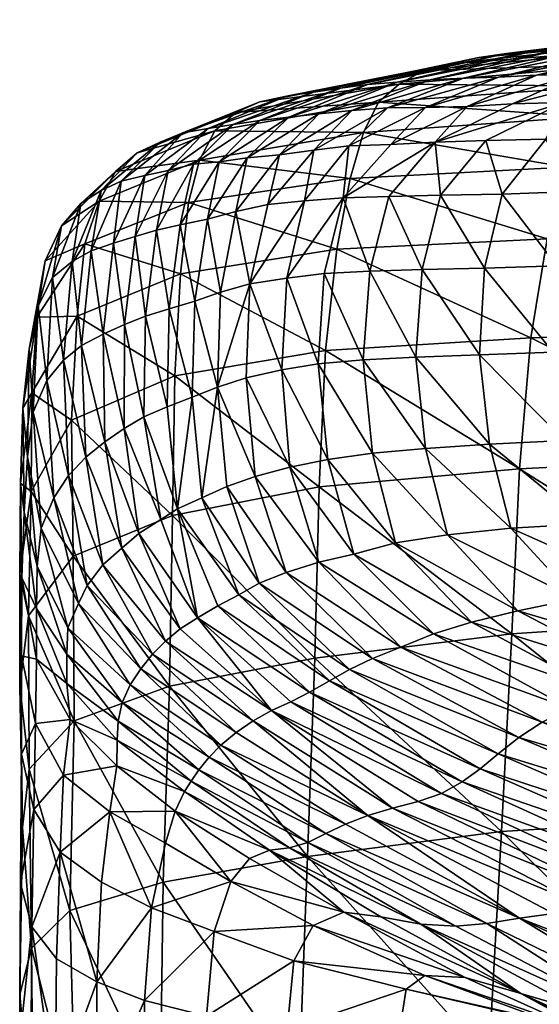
# Model space of a CAD drawing. Header units: inches. Extents: x -33 to 33, y -13 to 11.8.
# Tile 13 of 131: x -33 to -31.5, y 8.7 to 11.6. Entities that reach past the tile are written whole.
import ezdxf

# ---------------------------------------------------------------- set-up
doc = ezdxf.new("R2010")
doc.units = ezdxf.units.IN
doc.header["$MEASUREMENT"] = 0
doc.layers.add('AFUCH-3-STUP', color=5, linetype='Continuous')

msp = doc.modelspace()

# ---------------------------------------------------------------- meshes
at = {"layer": 'AFUCH-3-STUP'}
mesh = msp.add_polyface(dxfattribs=at)
corners = [(-30.6172, 11.3104, 16.8098), (-31.3743, 11.2974, 16.9895), (-31.3228, 11.3869, 17.7035), (-30.5643, 11.4099, 17.5243), (-31.2648, 11.4501, 18.4522), (-31.9753, 11.3398, 17.8839), (-31.9147, 11.3921, 18.6323), (-31.844, 11.4322, 19.366), (-31.1957, 11.4964, 19.194), (-31.7649, 11.4512, 20.0683), (-31.1177, 11.5235, 19.9091), (-31.6833, 11.4698, 20.7471), (-31.0357, 11.5462, 20.5998), (-31.6021, 11.4814, 21.4156), (-30.9536, 11.5625, 21.2776), (-31.519, 11.4893, 22.0729), (-30.8688, 11.5713, 21.9431), (-31.4339, 11.4963, 22.7109), (-30.7844, 11.5792, 22.5898), (-31.3445, 11.5001, 23.3264), (-30.6991, 11.5774, 23.2131), (-31.2504, 11.5028, 23.9284), (-30.6131, 11.58, 23.8192), (-31.1515, 11.505, 24.5265), (-31.825, 11.4046, 23.4264), (-31.7275, 11.4097, 24.0271), (-31.6257, 11.4131, 24.6258), (-31.2668, 11.3365, 27.6505), (-31.0726, 11.3409, 28.2325), (-30.7654, 11.4219, 28.1101), (-31.4363, 11.3385, 27.0701), (-31.1047, 11.4226, 26.9768), (-31.2553, 11.4206, 26.4014), (-31.5847, 11.335, 26.4843), (-30.9423, 11.421, 27.5443), (-31.6629, 11.2283, 27.1361), (-31.4876, 11.2322, 27.7274), (-31.2829, 11.2411, 28.3237), (-31.0255, 11.2462, 28.9273), (-31.5153, 11.4183, 25.2231), (-31.0462, 11.5051, 25.1238), (-31.3932, 11.4218, 25.8164), (-30.929, 11.5047, 25.7155), (-30.7959, 11.5023, 26.2949), (-31.7166, 11.3276, 25.8941)]
mesh.append_faces([[corners[k] for k in face] for face in [(0, 1, 2), (3, 2, 4), (5, 2, 1), (6, 4, 2), (7, 8, 4), (9, 10, 8), (10, 9, 11), (11, 12, 10), (12, 11, 13), (13, 14, 12), (14, 13, 15), (15, 16, 14), (16, 15, 17), (17, 18, 16), (18, 17, 19), (20, 19, 21), (22, 21, 23), (24, 19, 17), (25, 21, 19), (21, 25, 26), (26, 23, 21), (30, 31, 32), (34, 31, 30), (23, 26, 39), (39, 40, 23), (40, 39, 41), (41, 42, 40), (42, 41, 32), (32, 43, 42), (43, 32, 31), (44, 41, 39), (33, 32, 41)]], dxfattribs={"vtx0": -1, "vtx1": -1, "vtx2": -1})
mesh.append_faces([[corners[k] for k in face] for face in [(32, 33, 30), (30, 35, 36), (36, 27, 30), (27, 36, 37), (37, 28, 27), (28, 37, 38)]], dxfattribs={"vtx0": -1, "vtx2": -1})
mesh.append_faces([[corners[k] for k in face] for face in [(27, 28, 29), (30, 27, 34)]], dxfattribs={"vtx1": -1, "vtx2": -1})
mesh = msp.add_polyface(dxfattribs=at)
corners = [(-31.3743, 11.2974, 16.9895), (-32.0192, 11.2519, 17.1649), (-31.9753, 11.3398, 17.8839), (-31.3228, 11.3869, 17.7035), (-31.9147, 11.3921, 18.6323), (-31.2648, 11.4501, 18.4522), (-31.844, 11.4322, 19.366), (-31.1957, 11.4964, 19.194), (-31.7649, 11.4512, 20.0683), (-32.4523, 11.256, 18.0371), (-32.3911, 11.3099, 18.7848), (-32.3205, 11.3405, 19.51), (-32.2434, 11.3571, 20.2015), (-32.1642, 11.3687, 20.8723), (-31.6833, 11.4698, 20.7471), (-32.0859, 11.3803, 21.5339), (-31.6021, 11.4814, 21.4156), (-32.0072, 11.3909, 22.1856), (-31.519, 11.4893, 22.0729), (-31.9211, 11.3985, 22.8169), (-31.4339, 11.4963, 22.7109), (-31.825, 11.4046, 23.4264), (-31.3445, 11.5001, 23.3264), (-31.7275, 11.4097, 24.0271), (-31.4363, 11.3385, 27.0701), (-31.5847, 11.335, 26.4843), (-31.8098, 11.2234, 26.5429), (-31.6629, 11.2283, 27.1361), (-31.7166, 11.3276, 25.8941), (-31.9395, 11.2169, 25.9497), (-32.3205, 11.2866, 22.2697), (-32.236, 11.2959, 22.8961), (-32.1488, 11.306, 23.5052), (-32.0525, 11.3153, 24.1053), (-31.9488, 11.3233, 24.7033), (-31.6257, 11.4131, 24.6258), (-31.838, 11.324, 25.3003), (-31.5153, 11.4183, 25.2231), (-31.3932, 11.4218, 25.8164), (-32.2634, 11.1869, 24.1611), (-32.1637, 11.2006, 24.7586), (-32.0614, 11.2129, 25.356)]
mesh.append_faces([[corners[k] for k in face] for face in [(0, 1, 2), (3, 2, 4), (5, 4, 6), (7, 6, 8), (9, 2, 1), (10, 4, 2), (11, 6, 4), (6, 11, 12), (12, 8, 6), (8, 12, 13), (13, 14, 8), (14, 13, 15), (15, 16, 14), (16, 15, 17), (17, 18, 16), (18, 17, 19), (19, 20, 18), (20, 19, 21), (22, 21, 23), (30, 17, 15), (31, 19, 17), (32, 21, 19), (33, 23, 21), (34, 35, 23), (36, 37, 35)]], dxfattribs={"vtx0": -1, "vtx1": -1, "vtx2": -1})
mesh.append_faces([[corners[k] for k in face] for face in [(26, 25, 28), (28, 29, 26), (19, 31, 32), (21, 32, 33), (23, 33, 34), (35, 34, 36), (37, 36, 28), (38, 28, 25), (39, 33, 32), (40, 34, 33), (41, 36, 34), (29, 28, 36)]], dxfattribs={"vtx0": -1, "vtx2": -1})
mesh.append_faces([[corners[k] for k in face] for face in [(24, 25, 26), (26, 27, 24)]], dxfattribs={"vtx1": -1, "vtx2": -1})
mesh = msp.add_polyface(dxfattribs=at)
corners = [(-32.0969, 10.9122, 15.9684), (-32.5518, 10.8399, 16.0941), (-32.5282, 11.0475, 16.6545), (-32.0575, 11.1178, 16.5196), (-32.4965, 11.1715, 17.311), (-32.0192, 11.2519, 17.1649), (-32.4523, 11.256, 18.0371), (-31.9753, 11.3398, 17.8839), (-32.3911, 11.3099, 18.7848), (-31.9147, 11.3921, 18.6323), (-32.3205, 11.3405, 19.51), (-32.6779, 11.1923, 18.8964), (-32.6109, 11.2231, 19.6131), (-32.3497, 10.8106, 24.8197), (-32.298, 11.0415, 24.7958), (-32.3908, 11.0212, 24.1997), (-32.4352, 10.787, 24.2288), (-32.2419, 10.8274, 25.4081), (-32.1912, 11.0522, 25.39), (-32.5455, 11.2507, 20.2993), (-32.2434, 11.3571, 20.2015), (-32.4715, 11.2631, 20.9658), (-32.1642, 11.3687, 20.8723), (-32.3981, 11.2753, 21.623), (-32.0859, 11.3803, 21.5339), (-32.3205, 11.2866, 22.2697), (-32.0072, 11.3909, 22.1856), (-32.236, 11.2959, 22.8961), (-32.5879, 11.1411, 21.6917), (-32.5141, 11.1595, 22.3332), (-32.4391, 11.1661, 22.9565), (-32.3575, 11.1777, 23.5626), (-32.1488, 11.306, 23.5052), (-32.2634, 11.1869, 24.1611), (-32.5533, 10.9832, 23.0032), (-32.4732, 10.9992, 23.6035), (-32.1637, 11.2006, 24.7586), (-32.5099, 10.7608, 23.6382)]
mesh.append_faces([[corners[k] for k in face] for face in [(2, 3, 0), (4, 5, 3), (9, 8, 10), (12, 10, 8), (15, 16, 13), (13, 17, 18), (19, 20, 10), (21, 22, 20), (23, 24, 22), (35, 37, 16)]], dxfattribs={"vtx0": -1, "vtx1": -1, "vtx2": -1})
mesh.append_faces([[corners[k] for k in face] for face in [(0, 1, 2), (3, 2, 4), (5, 4, 6), (7, 6, 8), (11, 8, 6), (13, 14, 15), (10, 12, 19), (20, 19, 21), (22, 21, 23), (24, 23, 25), (26, 25, 27), (28, 23, 21), (23, 28, 29), (29, 25, 23), (25, 29, 30), (30, 27, 25), (27, 30, 31), (31, 32, 27), (32, 31, 33), (34, 30, 29), (30, 34, 35), (35, 31, 30), (31, 35, 15), (15, 33, 31), (33, 15, 14), (14, 36, 33), (36, 14, 18), (37, 35, 34), (16, 15, 35)]], dxfattribs={"vtx0": -1, "vtx2": -1})
mesh.append_faces([[corners[k] for k in face] for face in [(18, 14, 13)]], dxfattribs={"vtx1": -1, "vtx2": -1})
mesh = msp.add_polyface(dxfattribs=at)
corners = [(-31.5649, 10.2728, 15.0439), (-32.1479, 10.2199, 15.1472), (-32.1293, 10.617, 15.5097), (-31.5318, 10.6538, 15.3882), (-32.0969, 10.9122, 15.9684), (-31.4843, 10.9418, 15.8224), (-32.0575, 11.1178, 16.5196), (-31.4287, 11.1511, 16.3555), (-32.0192, 11.2519, 17.1649), (-31.8098, 11.2234, 26.5429), (-31.9455, 11.0655, 26.578), (-31.7942, 11.0689, 27.1754), (-31.6629, 11.2283, 27.1361), (-31.9395, 11.2169, 25.9497), (-32.0777, 11.0612, 25.9838), (-32.1332, 10.8408, 25.9991), (-32.0008, 10.8477, 26.5929), (-32.1912, 11.0522, 25.39), (-32.2419, 10.8274, 25.4081), (-32.0614, 11.2129, 25.356), (-31.8481, 10.8523, 27.1932), (-31.6664, 10.8566, 27.7987), (-32.1509, 10.5781, 26.0091), (-32.02, 10.5899, 26.6012), (-31.866, 10.5974, 27.2033), (-31.6815, 10.6046, 27.8134), (-32.123, 10.2992, 26.0131), (-32.2564, 10.5601, 25.4228), (-31.9923, 10.3176, 26.6022), (-31.8381, 10.3315, 27.2047), (-31.652, 10.3442, 27.8177), (-32.0468, 10.0235, 26.0118), (-32.2334, 10.2769, 25.4334), (-31.926, 10.0564, 26.5998), (-31.774, 10.0798, 27.2021), (-32.0525, 11.3153, 24.1053), (-32.2634, 11.1869, 24.1611), (-32.1637, 11.2006, 24.7586), (-31.9488, 11.3233, 24.7033), (-31.838, 11.324, 25.3003), (-31.5893, 10.0998, 27.8164)]
mesh.append_faces([[corners[k] for k in face] for face in [(7, 6, 8), (14, 15, 16), (18, 15, 14), (10, 16, 20), (11, 20, 21), (22, 15, 18), (15, 22, 23), (23, 16, 15), (16, 23, 24), (24, 20, 16), (20, 24, 25), (26, 22, 27), (22, 26, 28), (28, 23, 22), (23, 28, 29), (29, 24, 23), (24, 29, 30), (31, 26, 32), (33, 28, 26), (34, 29, 28)]], dxfattribs={"vtx0": -1, "vtx1": -1, "vtx2": -1})
mesh.append_faces([[corners[k] for k in face] for face in [(9, 10, 11), (11, 12, 9), (16, 10, 14), (14, 13, 19), (19, 17, 14), (20, 11, 10), (28, 33, 34), (35, 36, 37), (38, 37, 19), (39, 19, 13), (17, 19, 37), (29, 34, 40)]], dxfattribs={"vtx0": -1, "vtx2": -1})
mesh.append_faces([[corners[k] for k in face] for face in [(0, 1, 2), (2, 3, 0), (3, 2, 4), (5, 4, 6), (9, 13, 14), (14, 10, 9), (14, 17, 18)]], dxfattribs={"vtx1": -1, "vtx2": -1})
mesh = msp.add_polyface(dxfattribs=at)
corners = [(-32.5518, 10.8399, 16.0941), (-32.8526, 10.7171, 16.2166), (-32.8301, 10.927, 16.773), (-32.5282, 11.0475, 16.6545), (-32.7888, 11.052, 17.4292), (-32.4965, 11.1715, 17.311), (-32.7409, 11.1379, 18.1544), (-32.4523, 11.256, 18.0371), (-32.6779, 11.1923, 18.8964), (-32.3911, 11.3099, 18.7848), (-32.6109, 11.2231, 19.6131), (-32.9708, 10.7143, 16.9213), (-32.9462, 10.8781, 17.5504), (-32.8986, 10.9801, 18.2587), (-32.8426, 11.0451, 18.9876), (-32.7825, 11.0824, 19.6954), (-32.7243, 11.1102, 20.3761), (-32.5455, 11.2507, 20.2993), (-32.6557, 11.1261, 21.0386), (-32.4715, 11.2631, 20.9658), (-32.5879, 11.1411, 21.6917), (-32.9665, 10.7466, 18.3902), (-32.9243, 10.8294, 19.0916), (-32.8678, 10.8758, 19.7814), (-32.8123, 10.9075, 20.4513), (-32.747, 10.9293, 21.1066), (-32.6835, 10.9487, 21.7532), (-32.6214, 10.9669, 22.3876), (-32.5141, 11.1595, 22.3332), (-32.5533, 10.9832, 23.0032), (-32.7771, 10.6642, 21.1832), (-32.7147, 10.6923, 21.819), (-32.6536, 10.7164, 22.4419), (-32.5845, 10.7379, 23.046)]
mesh.append_faces([[corners[k] for k in face] for face in [(0, 1, 2), (2, 3, 0), (3, 2, 4), (4, 5, 3), (5, 4, 6), (6, 7, 5), (7, 6, 8), (9, 8, 10), (2, 11, 12), (12, 4, 2), (4, 12, 13), (13, 6, 4), (6, 13, 14), (14, 8, 6), (8, 14, 15), (15, 10, 8), (10, 15, 16), (16, 17, 10), (17, 16, 18), (18, 19, 17), (19, 18, 20), (21, 13, 12), (13, 21, 22), (22, 14, 13), (14, 22, 23), (23, 15, 14), (15, 23, 24), (24, 16, 15), (16, 24, 25), (25, 18, 16), (18, 25, 26), (26, 20, 18), (20, 26, 27), (27, 28, 20), (28, 27, 29), (30, 25, 24), (31, 26, 25), (32, 27, 26), (33, 29, 27)]], dxfattribs={"vtx0": -1, "vtx2": -1})
mesh = msp.add_polyface(dxfattribs=at)
corners = [(-30.839, 10.3095, 14.926), (-31.5649, 10.2728, 15.0439), (-31.5318, 10.6538, 15.3882), (-30.7979, 10.6784, 15.2508), (-31.4843, 10.9418, 15.8224), (-30.7414, 10.9546, 15.667), (-31.4287, 11.1511, 16.3555), (-30.6768, 11.1571, 16.1848), (-31.3743, 11.2974, 16.9895), (-32.0969, 10.9122, 15.9684), (-32.0575, 11.1178, 16.5196), (-32.0192, 11.2519, 17.1649), (-31.6629, 11.2283, 27.1361), (-31.7942, 11.0689, 27.1754), (-31.6154, 11.0721, 27.7751), (-31.4876, 11.2322, 27.7274), (-31.4077, 11.08, 28.3832), (-31.2829, 11.2411, 28.3237), (-31.1494, 11.0888, 29.0011), (-31.0255, 11.2462, 28.9273), (-30.8124, 11.0956, 29.6221), (-31.6664, 10.8566, 27.7987), (-31.4554, 10.8631, 28.4143), (-31.1949, 10.8707, 29.0406), (-30.8503, 10.8762, 29.6673), (-31.6815, 10.6046, 27.8134), (-31.8481, 10.8523, 27.1932), (-31.4667, 10.6122, 28.4347), (-31.2029, 10.6205, 29.0671), (-30.854, 10.6289, 29.6948), (-31.652, 10.3442, 27.8177), (-31.866, 10.5974, 27.2033), (-31.4345, 10.355, 28.4418), (-31.168, 10.3664, 29.0747), (-30.8124, 10.3805, 29.6966), (-31.5893, 10.0998, 27.8164), (-31.8381, 10.3315, 27.2047), (-31.3687, 10.1123, 28.4394), (-31.1016, 10.128, 29.0681), (-30.7502, 10.1456, 29.6851)]
mesh.append_faces([[corners[k] for k in face] for face in [(7, 6, 8), (10, 6, 4), (11, 8, 6), (14, 21, 22), (16, 22, 23), (25, 21, 26), (21, 25, 27), (27, 22, 21), (22, 27, 28), (28, 23, 22), (23, 28, 29), (30, 25, 31), (25, 30, 32), (32, 27, 25), (27, 32, 33), (33, 28, 27), (28, 33, 34), (35, 30, 36), (37, 32, 30), (38, 33, 32)]], dxfattribs={"vtx0": -1, "vtx1": -1, "vtx2": -1})
mesh.append_faces([[corners[k] for k in face] for face in [(12, 13, 14), (14, 15, 12), (15, 14, 16), (16, 17, 15), (17, 16, 18), (18, 19, 17), (19, 18, 20), (21, 14, 13), (22, 16, 14), (23, 18, 16), (18, 23, 24), (30, 35, 37), (32, 37, 38), (33, 38, 39)]], dxfattribs={"vtx0": -1, "vtx2": -1})
mesh.append_faces([[corners[k] for k in face] for face in [(0, 1, 2), (2, 3, 0), (3, 2, 4), (4, 5, 3), (5, 4, 6), (9, 4, 2)]], dxfattribs={"vtx1": -1, "vtx2": -1})
mesh = msp.add_polyface(dxfattribs=at)
corners = [(-32.1479, 10.2199, 15.1472), (-32.5749, 10.1361, 15.2628), (-32.5687, 10.5435, 15.6236), (-32.1293, 10.617, 15.5097), (-32.5518, 10.8399, 16.0941), (-32.0969, 10.9122, 15.9684), (-32.8693, 10.4138, 15.7602), (-32.8526, 10.7171, 16.2166), (-32.3497, 10.8106, 24.8197), (-32.4352, 10.787, 24.2288), (-32.444, 10.5104, 24.2584), (-32.3609, 10.5371, 24.8412), (-32.2564, 10.5601, 25.4228), (-32.2419, 10.8274, 25.4081), (-32.1509, 10.5781, 26.0091), (-32.4167, 10.2206, 24.2844), (-32.3342, 10.25, 24.8584), (-32.5176, 10.4813, 23.6766), (-32.4897, 10.1883, 23.7132), (-32.5099, 10.7608, 23.6382), (-32.2334, 10.2769, 25.4334), (-32.123, 10.2992, 26.0131), (-32.5611, 10.1562, 23.1423), (-32.591, 10.453, 23.0946), (-32.6584, 10.4242, 22.5029), (-32.6088, 10.1249, 22.5605), (-32.2441, 9.9705, 24.8654), (-32.1488, 10.0003, 25.4351), (-32.6835, 10.9487, 21.7532), (-32.7147, 10.6923, 21.819), (-32.6536, 10.7164, 22.4419), (-32.6214, 10.9669, 22.3876), (-32.5845, 10.7379, 23.046), (-32.5533, 10.9832, 23.0032), (-32.7162, 10.3898, 21.8934), (-32.7771, 10.6642, 21.1832), (-32.7719, 10.3514, 21.2705), (-32.7224, 10.0411, 21.3549), (-32.6728, 10.0837, 21.9646)]
mesh.append_faces([[corners[k] for k in face] for face in [(4, 5, 3), (8, 9, 10), (10, 11, 8), (8, 11, 12), (12, 13, 8), (13, 12, 14), (16, 11, 10), (10, 17, 18), (10, 9, 19), (19, 17, 10), (20, 12, 11), (12, 20, 21), (22, 23, 24), (17, 23, 22), (28, 29, 30), (31, 30, 32), (33, 32, 19), (34, 29, 35), (29, 34, 24), (24, 30, 29), (30, 24, 23), (23, 32, 30), (32, 23, 17), (17, 19, 32), (38, 34, 36), (25, 24, 34)]], dxfattribs={"vtx0": -1, "vtx1": -1, "vtx2": -1})
mesh.append_faces([[corners[k] for k in face] for face in [(7, 4, 2), (10, 15, 16), (11, 16, 20), (24, 25, 22), (26, 16, 15), (27, 20, 16), (36, 37, 38), (34, 38, 25)]], dxfattribs={"vtx0": -1, "vtx2": -1})
mesh.append_faces([[corners[k] for k in face] for face in [(2, 3, 0), (18, 15, 10), (22, 18, 17)]], dxfattribs={"vtx1": -1, "vtx2": -1})
mesh.append_faces([[corners[k] for k in face] for face in [(0, 1, 2), (3, 2, 4), (6, 2, 1)]], dxfattribs={"vtx2": -1})
mesh = msp.add_polyface(dxfattribs=at)
corners = [(-32.5749, 10.1361, 15.2628), (-32.8647, 10.018, 15.4132), (-32.8693, 10.4138, 15.7602), (-32.5687, 10.5435, 15.6236), (-32.8526, 10.7171, 16.2166), (-32.9865, 10.2062, 15.9683), (-32.9849, 10.4935, 16.394), (-32.9708, 10.7143, 16.9213), (-32.8301, 10.927, 16.773), (-33.0183, 10.2306, 16.6183), (-33.0107, 10.4486, 17.1184), (-32.9923, 10.6211, 17.7158), (-32.9462, 10.8781, 17.5504), (-32.9665, 10.7466, 18.3902), (-33.0074, 10.1464, 17.3473), (-32.9973, 10.3072, 17.9275), (-32.9807, 10.4374, 18.5677), (-32.9414, 10.5291, 19.2306), (-32.9243, 10.8294, 19.0916), (-32.8931, 10.5886, 19.8904), (-32.8678, 10.8758, 19.7814), (-32.8403, 10.631, 20.5407), (-32.8123, 10.9075, 20.4513), (-32.7771, 10.6642, 21.1832), (-32.747, 10.9293, 21.1066), (-32.7147, 10.6923, 21.819), (-32.9692, 9.989, 18.1332), (-32.958, 10.1, 18.7564), (-32.9205, 10.1882, 19.3875), (-32.8782, 10.253, 20.017), (-32.8275, 10.3067, 20.6441), (-32.7719, 10.3514, 21.2705), (-32.7162, 10.3898, 21.8934), (-32.7777, 9.9926, 20.7438), (-32.7224, 10.0411, 21.3549)]
mesh.append_faces([[corners[k] for k in face] for face in [(6, 9, 10), (7, 10, 11), (12, 11, 13), (14, 10, 9), (10, 14, 15), (15, 11, 10), (11, 15, 16), (16, 13, 11), (13, 16, 17), (18, 17, 19), (20, 19, 21), (22, 21, 23), (24, 23, 25), (26, 15, 14), (27, 16, 15), (16, 27, 28), (28, 17, 16), (17, 28, 29), (29, 19, 17), (19, 29, 30), (30, 21, 19), (21, 30, 31), (31, 23, 21), (23, 31, 32), (33, 30, 29), (34, 31, 30)]], dxfattribs={"vtx0": -1, "vtx1": -1, "vtx2": -1})
mesh.append_faces([[corners[k] for k in face] for face in [(0, 1, 2), (5, 2, 1), (2, 5, 6), (6, 4, 2), (4, 6, 7), (7, 8, 4), (9, 6, 5), (10, 7, 6), (11, 12, 7), (17, 18, 13), (19, 20, 18), (21, 22, 20)]], dxfattribs={"vtx0": -1, "vtx2": -1})
mesh.append_faces([[corners[k] for k in face] for face in [(3, 2, 4)]], dxfattribs={"vtx2": -1})
mesh = msp.add_polyface(dxfattribs=at)
corners = [(-32.8647, 10.018, 15.4132), (-32.5749, 10.1361, 15.2628), (-32.5842, 9.6394, 15.0079), (-32.5611, 10.1562, 23.1423), (-32.6088, 10.1249, 22.5605), (-32.5026, 9.8385, 22.6049), (-32.4427, 9.8731, 23.1747), (-32.3818, 9.9051, 23.7362), (-32.4897, 10.1883, 23.7132), (-32.6728, 10.0837, 21.9646), (-32.5524, 9.8063, 22.0185), (-32.9951, 9.8447, 15.6403), (-32.8614, 9.5388, 15.1657), (-32.9865, 10.2062, 15.9683), (-33.0201, 9.6384, 15.9065), (-33.0203, 9.9666, 16.2144), (-33.0183, 10.2306, 16.6183), (-33.0151, 9.7281, 16.4533), (-33.0143, 9.9547, 16.8535), (-33.0074, 10.1464, 17.3473), (-32.9711, 9.7184, 17.0423), (-32.9715, 9.8655, 17.5466), (-32.9692, 9.989, 18.1332), (-32.9973, 10.3072, 17.9275), (-32.958, 10.1, 18.7564), (-32.8826, 9.6474, 17.6768), (-32.8825, 9.7323, 18.2761), (-32.8797, 9.809, 18.9014), (-32.8494, 9.8801, 19.5201), (-32.9205, 10.1882, 19.3875), (-32.8236, 9.9323, 20.1336), (-32.8782, 10.253, 20.017), (-32.7777, 9.9926, 20.7438), (-32.8275, 10.3067, 20.6441), (-32.7224, 10.0411, 21.3549), (-32.6989, 9.6432, 19.6147), (-32.6673, 9.6896, 20.2205), (-32.6331, 9.7323, 20.822), (-32.5957, 9.7709, 21.422)]
mesh.append_faces([[corners[k] for k in face] for face in [(11, 14, 15), (13, 15, 16), (17, 15, 14), (15, 17, 18), (18, 16, 15), (16, 18, 19), (20, 18, 17), (18, 20, 21), (21, 19, 18), (19, 21, 22), (23, 22, 24), (25, 21, 20), (26, 22, 21), (27, 24, 22), (28, 29, 24), (30, 31, 29)]], dxfattribs={"vtx0": -1, "vtx1": -1, "vtx2": -1})
mesh.append_faces([[corners[k] for k in face] for face in [(0, 1, 2), (3, 6, 7), (7, 8, 3), (5, 4, 9), (9, 10, 5), (11, 0, 12), (0, 11, 13), (15, 13, 11), (21, 25, 26), (22, 26, 27), (24, 27, 28), (29, 28, 30), (31, 30, 32), (33, 32, 34), (35, 28, 27), (36, 30, 28), (30, 36, 37), (37, 32, 30), (32, 37, 38), (38, 34, 32), (34, 38, 10), (10, 9, 34)]], dxfattribs={"vtx0": -1, "vtx2": -1})
mesh.append_faces([[corners[k] for k in face] for face in [(3, 4, 5), (5, 6, 3)]], dxfattribs={"vtx1": -1, "vtx2": -1})
mesh = msp.add_polyface(dxfattribs=at)
corners = [(-31.6169, 9.2168, 14.6015), (-32.1818, 9.1439, 14.7173), (-32.1611, 9.721, 14.8933), (-31.5872, 9.7919, 14.7875), (-32.1479, 10.2199, 15.1472), (-32.5842, 9.6394, 15.0079), (-32.5749, 10.1361, 15.2628), (-32.4897, 10.1883, 23.7132), (-32.3818, 9.9051, 23.7362), (-32.3226, 9.9396, 24.2988), (-32.4167, 10.2206, 24.2844), (-32.2441, 9.9705, 24.8654), (-32.3342, 10.25, 24.8584), (-32.1488, 10.0003, 25.4351), (-32.2334, 10.2769, 25.4334), (-32.0468, 10.0235, 26.0118), (-32.123, 10.2992, 26.0131), (-31.926, 10.0564, 26.5998), (-32.2865, 9.5683, 22.0485), (-32.2305, 9.5942, 22.6212), (-32.5026, 9.8385, 22.6049), (-32.1757, 9.622, 23.183), (-32.4427, 9.8731, 23.1747), (-32.1182, 9.6553, 23.737), (-32.0597, 9.6882, 24.2915), (-31.993, 9.7199, 24.8513), (-31.9104, 9.7529, 25.4163), (-31.8598, 9.3042, 22.0571), (-31.7921, 9.327, 22.6178), (-32.3407, 9.5387, 21.4679), (-31.934, 9.2845, 21.4915), (-32.5957, 9.7709, 21.422), (-31.7311, 9.3607, 23.1716), (-31.679, 9.3988, 23.7211), (-31.6263, 9.4429, 24.2706), (-32.0063, 9.2631, 20.9213), (-32.3901, 9.5051, 20.882), (-32.4344, 9.4674, 20.291), (-32.129, 9.2103, 19.7543), (-32.4681, 9.4331, 19.6904), (-32.4981, 9.3957, 19.0724), (-32.0718, 9.2373, 20.3443), (-31.8147, 9.7919, 25.9874), (-31.7047, 9.8256, 26.5713)]
mesh.append_faces([[corners[k] for k in face] for face in [(0, 1, 2), (3, 2, 4), (5, 2, 1), (18, 27, 28), (30, 27, 18), (19, 28, 32), (35, 30, 29)]], dxfattribs={"vtx0": -1, "vtx1": -1, "vtx2": -1})
mesh.append_faces([[corners[k] for k in face] for face in [(2, 5, 6), (7, 8, 9), (9, 10, 7), (10, 9, 11), (12, 11, 13), (14, 13, 15), (16, 15, 17), (20, 19, 21), (21, 22, 20), (22, 21, 23), (23, 8, 22), (8, 23, 24), (24, 9, 8), (9, 24, 25), (25, 11, 9), (11, 25, 26), (26, 13, 11), (28, 19, 18), (31, 29, 18), (32, 21, 19), (33, 23, 21), (34, 24, 23), (35, 36, 37), (38, 39, 40), (41, 37, 39), (13, 26, 42), (42, 15, 13), (43, 17, 15)]], dxfattribs={"vtx0": -1, "vtx2": -1})
mesh.append_faces([[corners[k] for k in face] for face in [(6, 4, 2), (18, 19, 20), (18, 29, 30), (29, 36, 35)]], dxfattribs={"vtx1": -1, "vtx2": -1})
mesh = msp.add_polyface(dxfattribs=at)
corners = [(-30.9197, 9.2596, 14.4879), (-31.6169, 9.2168, 14.6015), (-31.5872, 9.7919, 14.7875), (-30.8733, 9.8391, 14.6776), (-31.5649, 10.2728, 15.0439), (-30.839, 10.3095, 14.926), (-32.1611, 9.721, 14.8933), (-32.1479, 10.2199, 15.1472), (-32.1757, 9.622, 23.183), (-31.7311, 9.3607, 23.1716), (-31.679, 9.3988, 23.7211), (-32.1182, 9.6553, 23.737), (-31.6263, 9.4429, 24.2706), (-32.0468, 10.0235, 26.0118), (-31.8147, 9.7919, 25.9874), (-31.7047, 9.8256, 26.5713), (-31.926, 10.0564, 26.5998), (-31.5689, 9.8592, 27.1714), (-31.774, 10.0798, 27.2021), (-31.4005, 9.8939, 27.7838), (-31.5893, 10.0998, 27.8164), (-31.1977, 9.9252, 28.4033), (-31.3687, 10.1123, 28.4394), (-30.941, 9.9562, 29.0192), (-31.1016, 10.128, 29.0681), (-32.0597, 9.6882, 24.2915), (-31.5668, 9.4904, 24.8236), (-31.993, 9.7199, 24.8513), (-31.4985, 9.5349, 25.3819), (-31.9104, 9.7529, 25.4163), (-31.4196, 9.5759, 25.9485), (-31.324, 9.6212, 26.528), (-31.208, 9.6704, 27.1234), (-31.0705, 9.7116, 27.7324), (-30.8992, 9.7602, 28.344), (-31.0487, 9.1926, 24.2464), (-30.9997, 9.2493, 24.7944), (-30.9422, 9.3065, 25.3457), (-30.8761, 9.3566, 25.9072), (-30.7937, 9.4196, 26.4824), (-30.7005, 9.475, 27.0753)]
mesh.append_faces([[corners[k] for k in face] for face in [(0, 1, 2), (2, 3, 0), (3, 2, 4), (6, 2, 1), (8, 9, 10), (11, 10, 12), (25, 12, 26), (27, 26, 28), (29, 28, 30), (14, 30, 31), (15, 31, 32), (17, 32, 33), (19, 33, 34), (35, 12, 10), (36, 26, 12), (26, 36, 37), (37, 28, 26), (28, 37, 38), (38, 30, 28), (30, 38, 39), (39, 31, 30), (40, 32, 31)]], dxfattribs={"vtx0": -1, "vtx1": -1, "vtx2": -1})
mesh.append_faces([[corners[k] for k in face] for face in [(13, 14, 15), (16, 15, 17), (17, 18, 16), (18, 17, 19), (19, 20, 18), (20, 19, 21), (21, 22, 20), (22, 21, 23), (23, 24, 22), (26, 27, 25), (28, 29, 27), (30, 14, 29), (31, 15, 14), (32, 17, 15), (33, 19, 17), (34, 21, 19)]], dxfattribs={"vtx0": -1, "vtx2": -1})
mesh.append_faces([[corners[k] for k in face] for face in [(4, 5, 3), (7, 4, 2)]], dxfattribs={"vtx1": -1, "vtx2": -1})
mesh = msp.add_polyface(dxfattribs=at)
corners = [(-32.8614, 9.5388, 15.1657), (-32.5842, 9.6394, 15.0079), (-32.6024, 9.0693, 14.8336), (-32.8647, 10.018, 15.4132), (-32.5026, 9.8385, 22.6049), (-32.5524, 9.8063, 22.0185), (-32.2865, 9.5683, 22.0485), (-32.5957, 9.7709, 21.422), (-32.9926, 9.3976, 15.4075), (-32.9951, 9.8447, 15.6403), (-33.0123, 9.228, 15.686), (-33.0201, 9.6384, 15.9065), (-33.0148, 9.4416, 16.1542), (-33.0151, 9.7281, 16.4533), (-32.9793, 9.2801, 16.3521), (-32.9745, 9.5305, 16.6444), (-32.9711, 9.7184, 17.0423), (-32.8924, 9.3807, 16.7778), (-32.8732, 9.5425, 17.1648), (-32.8826, 9.6474, 17.6768), (-32.7582, 9.2732, 16.8638), (-32.7369, 9.4075, 17.2448), (-32.7359, 9.4822, 17.7582), (-32.7332, 9.5381, 18.366), (-32.8825, 9.7323, 18.2761), (-32.7222, 9.5919, 18.9967), (-32.8797, 9.809, 18.9014), (-32.6989, 9.6432, 19.6147), (-32.8494, 9.8801, 19.5201), (-32.6673, 9.6896, 20.2205), (-32.5399, 9.3327, 17.8168), (-32.5206, 9.3631, 18.4342), (-32.4981, 9.3957, 19.0724), (-32.4681, 9.4331, 19.6904), (-32.4344, 9.4674, 20.291), (-32.3901, 9.5051, 20.882), (-32.6331, 9.7323, 20.822), (-32.3407, 9.5387, 21.4679)]
mesh.append_faces([[corners[k] for k in face] for face in [(8, 10, 11), (12, 11, 10), (11, 12, 13), (15, 13, 12)]], dxfattribs={"vtx0": -1, "vtx1": -1, "vtx2": -1})
mesh.append_faces([[corners[k] for k in face] for face in [(0, 1, 2), (1, 0, 3), (6, 5, 7), (0, 8, 9), (11, 9, 8), (12, 14, 15), (13, 15, 16), (17, 15, 14), (15, 17, 18), (18, 16, 15), (16, 18, 19), (17, 20, 21), (21, 18, 17), (18, 21, 22), (22, 19, 18), (19, 22, 23), (23, 24, 19), (24, 23, 25), (25, 26, 24), (26, 25, 27), (28, 27, 29), (30, 22, 21), (22, 30, 31), (31, 23, 22), (23, 31, 32), (32, 25, 23), (25, 32, 33), (33, 27, 25), (27, 33, 34), (34, 29, 27), (29, 34, 35), (35, 36, 29), (36, 35, 37), (37, 7, 36)]], dxfattribs={"vtx0": -1, "vtx2": -1})
mesh.append_faces([[corners[k] for k in face] for face in [(4, 5, 6)]], dxfattribs={"vtx1": -1, "vtx2": -1})
mesh = msp.add_polyface(dxfattribs=at)
corners = [(-32.1818, 9.1439, 14.7173), (-32.6024, 9.0693, 14.8336), (-32.5842, 9.6394, 15.0079), (-32.874, 8.986, 14.9989), (-32.8614, 9.5388, 15.1657), (-32.9862, 8.8772, 15.238), (-32.9926, 9.3976, 15.4075), (-33.0202, 8.7415, 15.5187), (-33.0123, 9.228, 15.686), (-33.0177, 9.0664, 15.9481), (-33.0148, 9.4416, 16.1542), (-32.985, 8.9393, 16.1619), (-32.9793, 9.2801, 16.3521), (-32.913, 8.8457, 16.3185), (-32.902, 9.156, 16.4966), (-32.8924, 9.3807, 16.7778), (-32.7957, 8.7788, 16.4258), (-32.7822, 9.0688, 16.593), (-32.7582, 9.2732, 16.8638), (-32.6367, 8.9939, 16.6592), (-32.5954, 9.1823, 16.9183), (-32.5671, 9.2761, 17.3024), (-32.7369, 9.4075, 17.2448), (-32.5399, 9.3327, 17.8168), (-32.351, 9.1381, 17.3264), (-32.2926, 9.1617, 17.8532), (-32.4051, 9.0713, 16.9476), (-32.2345, 9.1691, 18.4891), (-32.5206, 9.3631, 18.4342), (-32.1811, 9.1841, 19.1383), (-32.4981, 9.3957, 19.0724), (-32.129, 9.2103, 19.7543), (-32.4681, 9.4331, 19.6904), (-32.0718, 9.2373, 20.3443), (-32.0765, 8.9813, 17.306), (-32.4542, 8.9256, 16.6898), (-32.2218, 8.8403, 16.6975), (-32.1654, 8.9424, 16.9323)]
mesh.append_faces([[corners[k] for k in face] for face in [(5, 7, 8), (9, 8, 7), (8, 9, 10), (12, 10, 9), (21, 24, 25), (26, 24, 21), (23, 25, 27), (28, 27, 29), (30, 29, 31), (32, 31, 33), (25, 24, 34), (19, 35, 26), (34, 24, 26)]], dxfattribs={"vtx0": -1, "vtx1": -1, "vtx2": -1})
mesh.append_faces([[corners[k] for k in face] for face in [(0, 1, 2), (1, 3, 4), (3, 5, 6), (6, 4, 3), (8, 6, 5), (9, 11, 12), (11, 13, 14), (14, 12, 11), (12, 14, 15), (14, 17, 18), (18, 15, 14), (18, 20, 21), (21, 22, 18), (22, 21, 23), (25, 23, 21), (27, 28, 23), (29, 30, 28), (19, 17, 16), (26, 20, 19)]], dxfattribs={"vtx0": -1, "vtx2": -1})
mesh.append_faces([[corners[k] for k in face] for face in [(14, 13, 16), (16, 17, 14), (18, 17, 19), (19, 20, 18), (21, 20, 26), (35, 36, 37), (37, 26, 35)]], dxfattribs={"vtx1": -1, "vtx2": -1})
mesh = msp.add_polyface(dxfattribs=at)
corners = [(-31.6169, 9.2168, 14.6015), (-30.9197, 9.2596, 14.4879), (-30.9816, 8.5846, 14.3542), (-32.1818, 9.1439, 14.7173), (-31.6536, 8.554, 14.4796), (-32.0063, 9.2631, 20.9213), (-32.0718, 9.2373, 20.3443), (-31.5645, 8.9641, 20.3656), (-31.4654, 8.9777, 20.9266), (-32.4344, 9.4674, 20.291), (-31.3621, 8.9933, 21.4837), (-31.934, 9.2845, 21.4915), (-31.2655, 9.0175, 22.0407), (-31.8598, 9.3042, 22.0571), (-31.1906, 9.0473, 22.5977), (-31.7921, 9.327, 22.6178), (-30.7958, 8.6669, 20.8883), (-31.6596, 8.9482, 19.7904), (-31.049, 8.6511, 19.7676), (-32.129, 9.2103, 19.7543), (-31.1996, 8.6524, 19.1586), (-31.7496, 8.9404, 19.1781), (-31.8523, 8.9466, 18.5163), (-32.2926, 9.1617, 17.8532), (-31.9688, 8.9683, 17.8551), (-32.2345, 9.1691, 18.4891), (-32.0765, 8.9813, 17.306), (-32.1811, 9.1841, 19.1383), (-31.561, 8.7446, 17.8042), (-31.1345, 9.0907, 23.1505), (-31.7311, 9.3607, 23.1716), (-31.0907, 9.1405, 23.6991), (-31.679, 9.3988, 23.7211), (-31.0487, 9.1926, 24.2464), (-31.6263, 9.4429, 24.2706), (-30.9997, 9.2493, 24.7944), (-30.6829, 8.6893, 21.4477), (-30.5893, 8.7243, 22.0133), (-32.4051, 9.0713, 16.9476), (-32.1654, 8.9424, 16.9323), (-32.2218, 8.8403, 16.6975), (-31.8948, 8.7571, 16.6467), (-31.84, 8.7971, 16.8651), (-31.7231, 8.7914, 17.2383)]
mesh.append_faces([[corners[k] for k in face] for face in [(0, 1, 2), (3, 0, 4), (5, 6, 7), (7, 8, 5), (9, 6, 5), (5, 8, 10), (10, 11, 5), (11, 10, 12), (12, 13, 11), (13, 12, 14), (14, 15, 13), (16, 8, 7), (7, 17, 18), (7, 6, 19), (19, 17, 7), (20, 21, 22), (17, 21, 20), (23, 24, 22), (22, 25, 23), (26, 24, 23), (25, 22, 21), (21, 27, 25), (27, 21, 17), (17, 19, 27), (22, 24, 28), (15, 14, 29), (29, 30, 15), (30, 29, 31), (31, 32, 30), (32, 31, 33), (34, 33, 35), (36, 10, 8), (37, 12, 10), (43, 26, 39), (26, 43, 28), (28, 24, 26)]], dxfattribs={"vtx0": -1, "vtx1": -1, "vtx2": -1})
mesh.append_faces([[corners[k] for k in face] for face in [(38, 39, 26), (40, 41, 42), (42, 39, 40), (39, 42, 43)]], dxfattribs={"vtx1": -1, "vtx2": -1})
mesh = msp.add_polyface(dxfattribs=at)
corners = [(-31.6536, 8.554, 14.4796), (-30.9816, 8.5846, 14.3542), (-31.0415, 7.8529, 14.2602), (-31.6169, 9.2168, 14.6015), (-32.2059, 8.4942, 14.6018), (-31.6871, 7.8386, 14.3842), (-32.1818, 9.1439, 14.7173), (-30.8185, 8.4066, 18.3662), (-31.3751, 8.69, 18.4852), (-31.561, 8.7446, 17.8042), (-31.0737, 8.5015, 17.676), (-31.1996, 8.6524, 19.1586), (-31.5645, 8.9641, 20.3656), (-30.9187, 8.656, 20.3333), (-30.7958, 8.6669, 20.8883), (-31.049, 8.6511, 19.7676), (-31.8523, 8.9466, 18.5163), (-31.6596, 8.9482, 19.7904), (-30.9785, 7.9952, 16.4656), (-30.9246, 8.2197, 16.4223), (-31.4743, 8.3379, 16.4861), (-31.4433, 8.0645, 16.5064), (-30.8915, 8.3775, 16.3926), (-31.4767, 8.521, 16.4784), (-30.8538, 8.5004, 16.4157), (-31.448, 8.6532, 16.5359), (-30.8007, 8.4738, 16.5923), (-31.3957, 8.6451, 16.7345), (-31.2676, 8.5857, 17.1042), (-31.7231, 8.7914, 17.2383), (-31.84, 8.7971, 16.8651), (-32.1689, 7.9673, 16.4915), (-31.8381, 8.0255, 16.5236), (-31.9006, 8.3599, 16.545), (-32.2218, 8.3528, 16.5198), (-31.9198, 8.5989, 16.5644), (-32.2417, 8.6398, 16.5781), (-31.8948, 8.7571, 16.6467), (-32.2218, 8.8403, 16.6975)]
mesh.append_faces([[corners[k] for k in face] for face in [(0, 1, 2), (1, 0, 3), (4, 0, 5), (0, 4, 6), (7, 8, 9), (9, 10, 7), (11, 8, 7), (12, 13, 14), (15, 13, 12), (16, 8, 11), (11, 15, 17), (18, 19, 20), (20, 21, 18), (23, 20, 19), (28, 10, 9), (9, 29, 28), (28, 29, 30), (9, 8, 16), (31, 32, 33), (33, 34, 31), (34, 33, 35), (32, 21, 20), (20, 33, 32), (33, 20, 23)]], dxfattribs={"vtx0": -1, "vtx1": -1, "vtx2": -1})
mesh.append_faces([[corners[k] for k in face] for face in [(19, 22, 23), (22, 24, 25), (25, 23, 22), (24, 26, 27), (27, 25, 24), (28, 27, 26)]], dxfattribs={"vtx0": -1, "vtx2": -1})
mesh.append_faces([[corners[k] for k in face] for face in [(30, 27, 28), (35, 36, 34), (36, 35, 37), (37, 38, 36), (23, 35, 33), (35, 23, 25), (25, 37, 35), (37, 25, 27), (27, 30, 37)]], dxfattribs={"vtx1": -1, "vtx2": -1})
mesh = msp.add_polyface(dxfattribs=at)
corners = [(-32.611, 8.4326, 14.7219), (-32.2059, 8.4942, 14.6018), (-32.2223, 7.7978, 14.5051), (-32.6024, 9.0693, 14.8336), (-32.1818, 9.1439, 14.7173), (-32.8575, 8.3704, 14.8875), (-32.6116, 7.7526, 14.6386), (-32.874, 8.986, 14.9989), (-32.9801, 8.2938, 15.1101), (-32.853, 7.7112, 14.8001), (-32.9862, 8.8772, 15.238), (-33.0121, 8.1894, 15.3891), (-33.0202, 8.7415, 15.5187), (-33.02, 8.6093, 15.796), (-33.0177, 9.0664, 15.9481), (-33.0178, 8.0837, 15.678), (-32.9742, 8.0047, 15.929), (-32.9879, 8.5104, 16.0299), (-32.985, 8.9393, 16.1619), (-32.9167, 8.4455, 16.2012), (-32.913, 8.8457, 16.3185), (-32.9219, 7.9571, 16.1277), (-32.7971, 8.4019, 16.3168), (-32.7957, 8.7788, 16.4258), (-32.6566, 8.3674, 16.4084), (-32.7984, 7.932, 16.257), (-32.6565, 8.7242, 16.5003), (-32.6367, 8.9939, 16.6592), (-32.4686, 8.3479, 16.476), (-32.6468, 7.9201, 16.361), (-32.4762, 8.6785, 16.5458), (-32.4542, 8.9256, 16.6898), (-32.2218, 8.3528, 16.5198), (-32.4369, 7.9292, 16.4345), (-32.2417, 8.6398, 16.5781), (-32.2218, 8.8403, 16.6975)]
mesh.append_faces([[corners[k] for k in face] for face in [(0, 1, 2), (3, 4, 1), (8, 11, 12), (12, 13, 14), (12, 11, 15), (15, 13, 12), (13, 15, 16), (18, 14, 13), (24, 28, 30), (26, 30, 31), (32, 28, 33), (28, 32, 34)]], dxfattribs={"vtx0": -1, "vtx1": -1, "vtx2": -1})
mesh.append_faces([[corners[k] for k in face] for face in [(1, 0, 3), (5, 0, 6), (0, 5, 7), (7, 3, 0), (8, 5, 9), (5, 8, 10), (10, 7, 5), (12, 10, 8), (13, 17, 18), (16, 21, 19), (19, 17, 16), (22, 19, 21), (19, 22, 23), (23, 20, 19), (24, 22, 25), (22, 24, 26), (26, 23, 22), (23, 26, 27), (28, 24, 29), (30, 26, 24), (31, 27, 26)]], dxfattribs={"vtx0": -1, "vtx2": -1})
mesh.append_faces([[corners[k] for k in face] for face in [(16, 17, 13), (18, 17, 19), (19, 20, 18), (34, 30, 28), (30, 34, 35), (35, 31, 30)]], dxfattribs={"vtx1": -1, "vtx2": -1})

doc.saveas('drawing.dxf')
